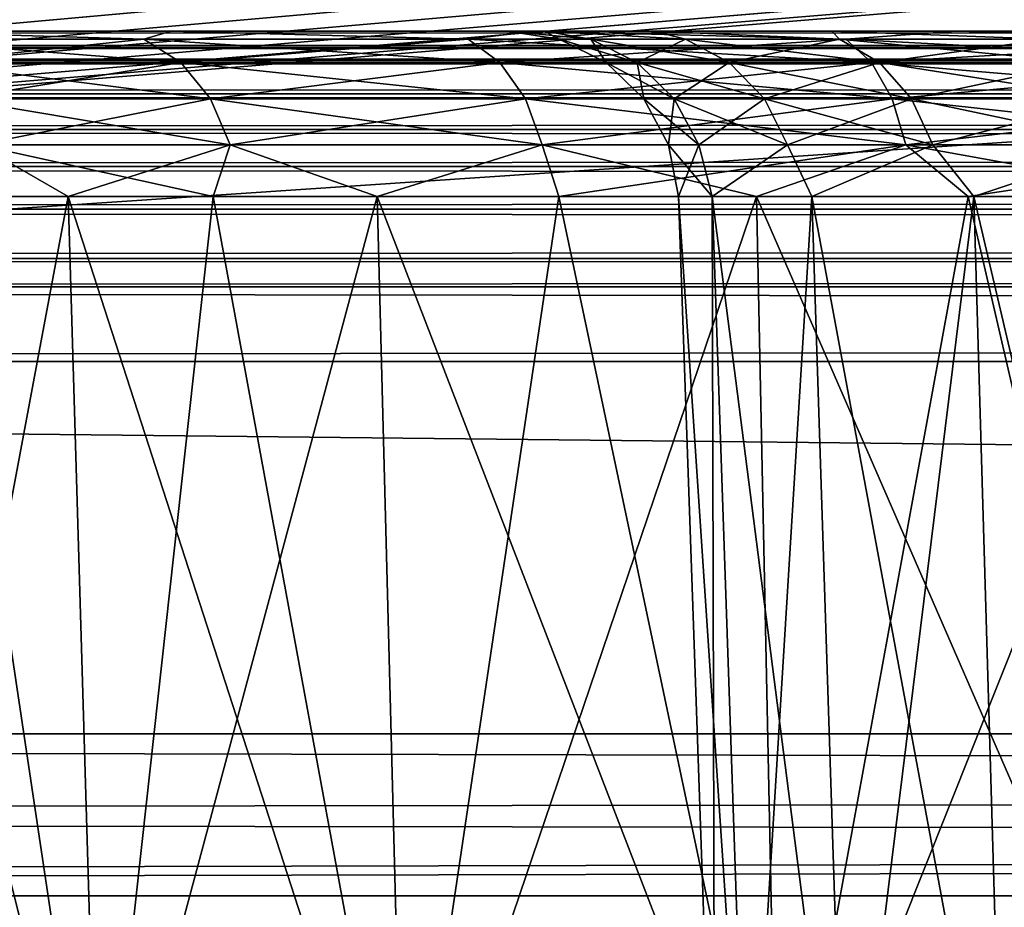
# Model space of a CAD drawing. Header units: millimetres. Extents: x -55 to 55, y -4 to 85.
# Tile 237 of 256: x -38.88 to -37.44, y -3.28 to -1.98. Entities that reach past the tile are written whole.
import ezdxf

# ---------------------------------------------------------------- set-up
doc = ezdxf.new("R2010")
doc.units = ezdxf.units.MM
doc.header["$LTSCALE"] = 116.785152
for name, color, linetype in [('1', 7, 'CONTINUOUS'), ('20', 7, 'CONTINUOUS'), ('22', 7, 'CONTINUOUS'), ('299', 7, 'CONTINUOUS'), ('303', 7, 'CONTINUOUS'), ('31', 7, 'CONTINUOUS'), ('318', 7, 'CONTINUOUS'), ('319', 7, 'CONTINUOUS'), ('325', 7, 'CONTINUOUS'), ('326', 7, 'CONTINUOUS'), ('33', 7, 'CONTINUOUS'), ('335', 7, 'CONTINUOUS'), ('336', 7, 'CONTINUOUS'), ('342', 7, 'CONTINUOUS'), ('343', 7, 'CONTINUOUS'), ('857', 7, 'CONTINUOUS'), ('867', 7, 'CONTINUOUS')]:
    doc.layers.add(name, color=color, linetype=linetype)

msp = doc.modelspace()

# ---------------------------------------------------------------- linework, layer by layer
at = {"layer": '1', "color": 7, "linetype": 'CONTINUOUS'}
for points in [[(-35.9038, -2, 38.1126), (-35.3553, -2, 38.1666), (-48.8973, -2, 48.8973), (-35.9038, -2, 38.1126)], [(-36.4312, -2, 37.9526), (-35.9038, -2, 38.1126), (-48.8973, -2, 48.8973), (-36.4312, -2, 37.9526)], [(-36.9173, -2, 37.6928), (-36.4312, -2, 37.9526), (-48.8973, -2, 48.8973), (-36.9173, -2, 37.6928)], [(-37.3433, -2, 37.3431), (-36.9173, -2, 37.6928), (-48.8973, -2, 48.8973), (-37.3433, -2, 37.3431)], [(-37.6929, -2, 36.9171), (-37.3433, -2, 37.3431), (-48.8973, -2, 48.8973), (-37.6929, -2, 36.9171)], [(-37.9527, -2, 36.431), (-37.6929, -2, 36.9171), (-48.8973, -2, 48.8973), (-37.9527, -2, 36.431)], [(-38.1126, -2, 35.9036), (-37.9527, -2, 36.431), (-48.8973, -2, 48.8973), (-38.1126, -2, 35.9036)], [(-35.3553, -2, 38.1666), (-34.8069, -2, 38.1126), (-48.8973, -2, 48.8973), (-35.3553, -2, 38.1666)], [(32.584, -2, 38.6579), (33.1996, -2, 39.089), (-48.8973, -2, 48.8973), (32.584, -2, 38.6579)], [(32.0526, -2, 38.1265), (32.584, -2, 38.6579), (-48.8973, -2, 48.8973), (32.0526, -2, 38.1265)], [(31.6216, -2, 37.5108), (32.0526, -2, 38.1265), (-48.8973, -2, 48.8973), (31.6216, -2, 37.5108)], [(31.304, -2, 36.8297), (31.6216, -2, 37.5108), (-48.8973, -2, 48.8973), (31.304, -2, 36.8297)], [(31.1095, -2, 36.1038), (31.304, -2, 36.8297), (-48.8973, -2, 48.8973), (31.1095, -2, 36.1038)], [(-38.1666, -2, 35.3553), (-38.1126, -2, 35.9036), (-48.8973, -2, 48.8973), (-38.1666, -2, 35.3553)], [(33.1996, -2, 39.089), (33.8808, -2, 39.4066), (-48.8973, -2, 48.8973), (33.1996, -2, 39.089)], [(35.3553, -2, 39.6666), (36.104, -2, 39.6011), (-48.8973, -2, 48.8973), (35.3553, -2, 39.6666)], [(-48.8973, -2, 48.8973), (36.104, -2, 39.6011), (48.8973, -2, 48.8973), (-48.8973, -2, 48.8973)], [(34.6067, -2, 39.6011), (35.3553, -2, 39.6666), (-48.8973, -2, 48.8973), (34.6067, -2, 39.6011)], [(33.8808, -2, 39.4066), (34.6067, -2, 39.6011), (-48.8973, -2, 48.8973), (33.8808, -2, 39.4066)], [(-34.2795, -2, 37.9526), (-33.7934, -2, 37.6928), (-48.8973, -2, 48.8973), (-34.2795, -2, 37.9526)], [(-33.7934, -2, 37.6928), (-2.8113, -2, 25), (-48.8973, -2, 48.8973), (-33.7934, -2, 37.6928)], [(-34.8069, -2, 38.1126), (-34.2795, -2, 37.9526), (-48.8973, -2, 48.8973), (-34.8069, -2, 38.1126)], [(-2.8113, -2, 25), (-2.7573, -2, 25.5483), (-48.8973, -2, 48.8973), (-2.8113, -2, 25)], [(0.5485, -2, 27.7572), (1.0759, -2, 27.5972), (-48.8973, -2, 48.8973), (0.5485, -2, 27.7572)], [(0, -2, 27.8113), (0.5485, -2, 27.7572), (-48.8973, -2, 48.8973), (0, -2, 27.8113)], [(-0.5485, -2, 27.7572), (0, -2, 27.8113), (-48.8973, -2, 48.8973), (-0.5485, -2, 27.7572)], [(-1.0759, -2, 27.5972), (-0.5485, -2, 27.7572), (-48.8973, -2, 48.8973), (-1.0759, -2, 27.5972)], [(-1.5619, -2, 27.3374), (-1.0759, -2, 27.5972), (-48.8973, -2, 48.8973), (-1.5619, -2, 27.3374)], [(-1.9879, -2, 26.9878), (-1.5619, -2, 27.3374), (-48.8973, -2, 48.8973), (-1.9879, -2, 26.9878)], [(-2.3376, -2, 26.5617), (-1.9879, -2, 26.9878), (-48.8973, -2, 48.8973), (-2.3376, -2, 26.5617)], [(-2.5973, -2, 26.0757), (-2.3376, -2, 26.5617), (-48.8973, -2, 48.8973), (-2.5973, -2, 26.0757)], [(-2.7573, -2, 25.5483), (-2.5973, -2, 26.0757), (-48.8973, -2, 48.8973), (-2.7573, -2, 25.5483)], [(-37.511, -2, -39.089), (-38.1267, -2, -38.6579), (-48.8973, -2, -48.8973), (-37.511, -2, -39.089)], [(-38.1267, -2, -38.6579), (-38.658, -2, -38.1265), (-48.8973, -2, -48.8973), (-38.1267, -2, -38.6579)], [(-38.658, -2, -38.1265), (-39.0891, -2, -37.5108), (-48.8973, -2, -48.8973), (-38.658, -2, -38.1265)], [(31.0441, -2, 35.3553), (31.1095, -2, 36.1038), (-48.8973, -2, 48.8973), (31.0441, -2, 35.3553)], [(1.0759, -2, 27.5972), (31.0441, -2, 35.3553), (-48.8973, -2, 48.8973), (1.0759, -2, 27.5972)], [(-39.0891, -2, -33.1998), (-38.658, -2, -32.5842), (-48.8973, -2, 48.8973), (-39.0891, -2, -33.1998)], [(-38.658, -2, -32.5842), (-38.1666, -2, 35.3553), (-48.8973, -2, 48.8973), (-38.658, -2, -32.5842)], [(48.8973, -2, -48.8973), (-36.104, -2, -39.6011), (-48.8973, -2, -48.8973), (48.8973, -2, -48.8973)], [(-36.104, -2, -39.6011), (-36.8299, -2, -39.4066), (-48.8973, -2, -48.8973), (-36.104, -2, -39.6011)], [(-36.8299, -2, -39.4066), (-37.511, -2, -39.089), (-48.8973, -2, -48.8973), (-36.8299, -2, -39.4066)], [(-38.658, -2, -32.5842), (-38.1267, -2, -32.0528), (-38.1666, -2, 35.3553), (-38.658, -2, -32.5842)], [(-38.1666, -2, 35.3553), (-38.1267, -2, -32.0528), (-38.1126, -2, 34.8071), (-38.1666, -2, 35.3553)], [(-38.1267, -2, -32.0528), (-37.511, -2, -31.6217), (-38.1126, -2, 34.8071), (-38.1267, -2, -32.0528)], [(-38.1126, -2, 34.8071), (-37.511, -2, -31.6217), (-37.9527, -2, 34.2797), (-38.1126, -2, 34.8071)], [(-37.9527, -2, 34.2797), (-37.511, -2, -31.6217), (-37.6929, -2, 33.7936), (-37.9527, -2, 34.2797)], [(-37.6929, -2, 33.7936), (-37.511, -2, -31.6217), (-37.3433, -2, 33.3675), (-37.6929, -2, 33.7936)], [(-37.511, -2, -31.6217), (-36.8299, -2, -31.3041), (-37.3433, -2, 33.3675), (-37.511, -2, -31.6217)]]:
    msp.add_3dface(points, dxfattribs=at)
at = {"layer": '20', "color": 7, "linetype": 'CONTINUOUS'}
for points in [[(-50.9201, 18.8461, 51.9198), (-50.3474, -3.0262, 51.347), (-6.3066, 18.8461, 51.9198), (-50.9201, 18.8461, 51.9198)], [(-6.3066, 18.8461, 51.9198), (-50.3474, -3.0262, 51.347), (-6.2909, 1.6954, 51.4707), (-6.3066, 18.8461, 51.9198)], [(-6.2909, 1.6954, 51.4707), (-50.3474, -3.0262, 51.347), (-6.2823, 1.566, 51.4673), (-6.2909, 1.6954, 51.4707)], [(-6.2823, 1.566, 51.4673), (-50.3474, -3.0262, 51.347), (-6.2568, 1.4377, 51.4639), (-6.2823, 1.566, 51.4673)], [(-6.2568, 1.4377, 51.4639), (-50.3474, -3.0262, 51.347), (-6.2147, 1.3137, 51.4607), (-6.2568, 1.4377, 51.4639)], [(-6.2147, 1.3137, 51.4607), (-50.3474, -3.0262, 51.347), (-6.1568, 1.1964, 51.4576), (-6.2147, 1.3137, 51.4607)], [(-6.1568, 1.1964, 51.4576), (-50.3474, -3.0262, 51.347), (-6.0841, 1.0878, 51.4548), (-6.1568, 1.1964, 51.4576)], [(-6.0841, 1.0878, 51.4548), (-50.3474, -3.0262, 51.347), (-5.9978, 0.9895, 51.4522), (-6.0841, 1.0878, 51.4548)], [(-5.9978, 0.9895, 51.4522), (-50.3474, -3.0262, 51.347), (-5.8993, 0.9033, 51.4499), (-5.9978, 0.9895, 51.4522)], [(-5.8993, 0.9033, 51.4499), (-50.3474, -3.0262, 51.347), (-5.7905, 0.8307, 51.448), (-5.8993, 0.9033, 51.4499)], [(-5.7905, 0.8307, 51.448), (-50.3474, -3.0262, 51.347), (-5.6731, 0.7729, 51.4465), (-5.7905, 0.8307, 51.448)], [(-5.6731, 0.7729, 51.4465), (-50.3474, -3.0262, 51.347), (-5.5489, 0.7309, 51.4454), (-5.6731, 0.7729, 51.4465)], [(-5.5489, 0.7309, 51.4454), (-50.3474, -3.0262, 51.347), (-5.4204, 0.7054, 51.4448), (-5.5489, 0.7309, 51.4454)], [(-50.3474, -3.0262, 51.347), (50.3474, -3.0262, 51.347), (-5.4204, 0.7054, 51.4448), (-50.3474, -3.0262, 51.347)]]:
    msp.add_3dface(points, dxfattribs=at)
at = {"layer": '22', "color": 7, "linetype": 'CONTINUOUS'}
for points in [[(-50.3474, -3.0262, -51.347), (-50.9201, 18.8461, -51.9198), (-6.3066, 18.8461, -51.9198), (-50.3474, -3.0262, -51.347)], [(-6.2909, 1.6954, -51.4707), (-50.3474, -3.0262, -51.347), (-6.3066, 18.8461, -51.9198), (-6.2909, 1.6954, -51.4707)], [(-6.2823, 1.5659, -51.4673), (-50.3474, -3.0262, -51.347), (-6.2909, 1.6954, -51.4707), (-6.2823, 1.5659, -51.4673)], [(-6.2568, 1.4376, -51.4639), (-50.3474, -3.0262, -51.347), (-6.2823, 1.5659, -51.4673), (-6.2568, 1.4376, -51.4639)], [(-6.2146, 1.3136, -51.4607), (-50.3474, -3.0262, -51.347), (-6.2568, 1.4376, -51.4639), (-6.2146, 1.3136, -51.4607)], [(-6.1567, 1.1964, -51.4576), (-50.3474, -3.0262, -51.347), (-6.2146, 1.3136, -51.4607), (-6.1567, 1.1964, -51.4576)], [(-6.0841, 1.0878, -51.4548), (-50.3474, -3.0262, -51.347), (-6.1567, 1.1964, -51.4576), (-6.0841, 1.0878, -51.4548)], [(-5.9977, 0.9894, -51.4522), (-50.3474, -3.0262, -51.347), (-6.0841, 1.0878, -51.4548), (-5.9977, 0.9894, -51.4522)], [(-5.8992, 0.9032, -51.4499), (-50.3474, -3.0262, -51.347), (-5.9977, 0.9894, -51.4522), (-5.8992, 0.9032, -51.4499)], [(-5.7904, 0.8307, -51.448), (-50.3474, -3.0262, -51.347), (-5.8992, 0.9032, -51.4499), (-5.7904, 0.8307, -51.448)], [(-5.673, 0.7729, -51.4465), (-50.3474, -3.0262, -51.347), (-5.7904, 0.8307, -51.448), (-5.673, 0.7729, -51.4465)], [(-5.5488, 0.7308, -51.4454), (-50.3474, -3.0262, -51.347), (-5.673, 0.7729, -51.4465), (-5.5488, 0.7308, -51.4454)], [(-5.4203, 0.7054, -51.4448), (-50.3474, -3.0262, -51.347), (-5.5488, 0.7308, -51.4454), (-5.4203, 0.7054, -51.4448)], [(50.3474, -3.0262, -51.347), (-50.3474, -3.0262, -51.347), (5.4204, 0.7054, -51.4448), (50.3474, -3.0262, -51.347)], [(5.4204, 0.7054, -51.4448), (-50.3474, -3.0262, -51.347), (5.2906, 0.6969, -51.4445), (5.4204, 0.7054, -51.4448)], [(-5.2906, 0.6969, -51.4445), (-50.3474, -3.0262, -51.347), (-5.4203, 0.7054, -51.4448), (-5.2906, 0.6969, -51.4445)], [(5.2906, 0.6969, -51.4445), (-50.3474, -3.0262, -51.347), (-5.2906, 0.6969, -51.4445), (5.2906, 0.6969, -51.4445)]]:
    msp.add_3dface(points, dxfattribs=at)
at = {"layer": '299', "color": 7, "linetype": 'CONTINUOUS'}
for points in [[(48.8973, -2.0234, -49.0485), (48.8973, -2, -48.8973), (-48.8973, -2.0234, -49.0485), (48.8973, -2.0234, -49.0485)], [(48.8973, -2, -48.8973), (-48.8973, -2, -48.8973), (-48.8973, -2.0234, -49.0485), (48.8973, -2, -48.8973)], [(48.8973, -2.0427, -49.0995), (48.8973, -2.0234, -49.0485), (-48.8973, -2.0427, -49.0995), (48.8973, -2.0427, -49.0995)], [(-48.8973, -2.0427, -49.0995), (48.8973, -2.0234, -49.0485), (-48.8973, -2.0234, -49.0485), (-48.8973, -2.0427, -49.0995)], [(48.8973, -2.0914, -49.1855), (48.8973, -2.0427, -49.0995), (-48.8973, -2.0914, -49.1855), (48.8973, -2.0914, -49.1855)], [(-48.8973, -2.0914, -49.1855), (48.8973, -2.0427, -49.0995), (-48.8973, -2.0427, -49.0995), (-48.8973, -2.0914, -49.1855)], [(48.8973, -2.1435, -49.2479), (48.8973, -2.0914, -49.1855), (-48.8973, -2.1435, -49.2479), (48.8973, -2.1435, -49.2479)], [(-48.8973, -2.1435, -49.2479), (48.8973, -2.0914, -49.1855), (-48.8973, -2.0914, -49.1855), (-48.8973, -2.1435, -49.2479)], [(48.8973, -2.1977, -49.2956), (48.8973, -2.1435, -49.2479), (-48.8973, -2.1977, -49.2956), (48.8973, -2.1977, -49.2956)], [(-48.8973, -2.1977, -49.2956), (48.8973, -2.1435, -49.2479), (-48.8973, -2.1435, -49.2479), (-48.8973, -2.1977, -49.2956)], [(-48.8973, -2.2598, -49.3358), (48.8973, -2.1977, -49.2956), (-48.8973, -2.1977, -49.2956), (-48.8973, -2.2598, -49.3358)], [(48.8973, -2.2598, -49.3358), (48.8973, -2.1977, -49.2956), (-48.8973, -2.2598, -49.3358), (48.8973, -2.2598, -49.3358)], [(48.8973, -2.3323, -49.3684), (48.8973, -2.2598, -49.3358), (-48.8973, -2.3323, -49.3684), (48.8973, -2.3323, -49.3684)], [(-48.8973, -2.3323, -49.3684), (48.8973, -2.2598, -49.3358), (-48.8973, -2.2598, -49.3358), (-48.8973, -2.3323, -49.3684)], [(-48.8973, -2.3737, -49.3811), (48.8973, -2.3323, -49.3684), (-48.8973, -2.3323, -49.3684), (-48.8973, -2.3737, -49.3811)], [(48.8973, -2.3737, -49.3811), (48.8973, -2.3323, -49.3684), (-48.8973, -2.3737, -49.3811), (48.8973, -2.3737, -49.3811)], [(-48.8973, -2.4826, -49.397), (48.8973, -2.4826, -49.397), (48.8973, -2.3737, -49.3811), (-48.8973, -2.4826, -49.397)], [(-48.8973, -2.4826, -49.397), (48.8973, -2.3737, -49.3811), (-48.8973, -2.3737, -49.3811), (-48.8973, -2.4826, -49.397)]]:
    msp.add_3dface(points, dxfattribs=at)
at = {"layer": '303', "color": 7, "linetype": 'CONTINUOUS'}
for points in [[(-48.8973, -2.0234, 49.0485), (-48.8973, -2, 48.8973), (48.8973, -2.0234, 49.0485), (-48.8973, -2.0234, 49.0485)], [(-48.8973, -2, 48.8973), (48.8973, -2, 48.8973), (48.8973, -2.0234, 49.0485), (-48.8973, -2, 48.8973)], [(48.8973, -2.0427, 49.0995), (-48.8973, -2.0234, 49.0485), (48.8973, -2.0234, 49.0485), (48.8973, -2.0427, 49.0995)], [(-48.8973, -2.0427, 49.0995), (-48.8973, -2.0234, 49.0485), (48.8973, -2.0427, 49.0995), (-48.8973, -2.0427, 49.0995)], [(48.8973, -2.0914, 49.1855), (-48.8973, -2.0427, 49.0995), (48.8973, -2.0427, 49.0995), (48.8973, -2.0914, 49.1855)], [(-48.8973, -2.0914, 49.1855), (-48.8973, -2.0427, 49.0995), (48.8973, -2.0914, 49.1855), (-48.8973, -2.0914, 49.1855)], [(48.8973, -2.1435, 49.2479), (-48.8973, -2.0914, 49.1855), (48.8973, -2.0914, 49.1855), (48.8973, -2.1435, 49.2479)], [(-48.8973, -2.1435, 49.2479), (-48.8973, -2.0914, 49.1855), (48.8973, -2.1435, 49.2479), (-48.8973, -2.1435, 49.2479)], [(-48.8973, -2.1977, 49.2956), (-48.8973, -2.1435, 49.2479), (48.8973, -2.1977, 49.2956), (-48.8973, -2.1977, 49.2956)], [(48.8973, -2.1977, 49.2956), (-48.8973, -2.1435, 49.2479), (48.8973, -2.1435, 49.2479), (48.8973, -2.1977, 49.2956)], [(-48.8973, -2.2598, 49.3358), (-48.8973, -2.1977, 49.2956), (48.8973, -2.2598, 49.3358), (-48.8973, -2.2598, 49.3358)], [(48.8973, -2.2598, 49.3358), (-48.8973, -2.1977, 49.2956), (48.8973, -2.1977, 49.2956), (48.8973, -2.2598, 49.3358)], [(48.8973, -2.3323, 49.3684), (-48.8973, -2.2598, 49.3358), (48.8973, -2.2598, 49.3358), (48.8973, -2.3323, 49.3684)], [(-48.8973, -2.3323, 49.3684), (-48.8973, -2.2598, 49.3358), (48.8973, -2.3323, 49.3684), (-48.8973, -2.3323, 49.3684)], [(48.8973, -2.3737, 49.3811), (-48.8973, -2.3323, 49.3684), (48.8973, -2.3323, 49.3684), (48.8973, -2.3737, 49.3811)], [(-48.8973, -2.3737, 49.3811), (-48.8973, -2.3323, 49.3684), (48.8973, -2.3737, 49.3811), (-48.8973, -2.3737, 49.3811)], [(48.8973, -2.4826, 49.397), (-48.8973, -2.4826, 49.397), (-48.8973, -2.3737, 49.3811), (48.8973, -2.4826, 49.397)], [(48.8973, -2.4826, 49.397), (-48.8973, -2.3737, 49.3811), (48.8973, -2.3737, 49.3811), (48.8973, -2.4826, 49.397)]]:
    msp.add_3dface(points, dxfattribs=at)
at = {"layer": '31', "color": 7, "linetype": 'CONTINUOUS'}
for points in [[(-48.9335, -3.5174, -49.4331), (48.9335, -3.5174, -49.4331), (-48.8973, -2.4826, -49.397), (-48.9335, -3.5174, -49.4331)], [(-48.8973, -2.4826, -49.397), (48.9335, -3.5174, -49.4331), (48.8973, -2.4826, -49.397), (-48.8973, -2.4826, -49.397)]]:
    msp.add_3dface(points, dxfattribs=at)
at = {"layer": '318', "color": 7, "linetype": 'CONTINUOUS'}
for points in [[(-39.0931, -3.7587, -33.9073), (-38.7634, -3.7587, -33.2452), (-39.1425, -2.2413, -33.8882), (-39.0931, -3.7587, -33.9073)], [(-39.1425, -2.2413, -33.8882), (-38.7634, -3.7587, -33.2452), (-38.991, -2.2413, -33.545), (-39.1425, -2.2413, -33.8882)], [(-38.991, -2.2413, -33.545), (-38.7634, -3.7587, -33.2452), (-38.8084, -2.2413, -33.2173), (-38.991, -2.2413, -33.545)], [(-38.8084, -2.2413, -33.2173), (-38.3176, -3.7587, -32.6549), (-38.5964, -2.2413, -32.9078), (-38.8084, -2.2413, -33.2173)], [(-38.7634, -3.7587, -33.2452), (-38.3176, -3.7587, -32.6549), (-38.8084, -2.2413, -33.2173), (-38.7634, -3.7587, -33.2452)], [(-38.5964, -2.2413, -32.9078), (-38.3176, -3.7587, -32.6549), (-38.3568, -2.2413, -32.6192), (-38.5964, -2.2413, -32.9078)], [(-38.3568, -2.2413, -32.6192), (-37.771, -3.7587, -32.1565), (-38.0915, -2.2413, -32.3539), (-38.3568, -2.2413, -32.6192)], [(-38.3176, -3.7587, -32.6549), (-37.771, -3.7587, -32.1565), (-38.3568, -2.2413, -32.6192), (-38.3176, -3.7587, -32.6549)], [(-38.0915, -2.2413, -32.3539), (-37.771, -3.7587, -32.1565), (-37.8029, -2.2413, -32.1143), (-38.0915, -2.2413, -32.3539)], [(-37.8029, -2.2413, -32.1143), (-37.142, -3.7587, -31.7671), (-37.4934, -2.2413, -31.9023), (-37.8029, -2.2413, -32.1143)], [(-37.771, -3.7587, -32.1565), (-37.142, -3.7587, -31.7671), (-37.8029, -2.2413, -32.1143), (-37.771, -3.7587, -32.1565)], [(-37.4934, -2.2413, -31.9023), (-37.142, -3.7587, -31.7671), (-37.1657, -2.2413, -31.7197), (-37.4934, -2.2413, -31.9023)]]:
    msp.add_3dface(points, dxfattribs=at)
at = {"layer": '319', "color": 7, "linetype": 'CONTINUOUS'}
for points in [[(-38.7634, -3.7587, -37.4655), (-39.0931, -3.7587, -36.8033), (-38.8084, -2.2413, -37.4934), (-38.7634, -3.7587, -37.4655)], [(-38.8084, -2.2413, -37.4934), (-39.0931, -3.7587, -36.8033), (-38.991, -2.2413, -37.1657), (-38.8084, -2.2413, -37.4934)], [(-38.5964, -2.2413, -37.8029), (-38.7634, -3.7587, -37.4655), (-38.8084, -2.2413, -37.4934), (-38.5964, -2.2413, -37.8029)], [(-38.3176, -3.7587, -38.0558), (-38.7634, -3.7587, -37.4655), (-38.3568, -2.2413, -38.0915), (-38.3176, -3.7587, -38.0558)], [(-38.3568, -2.2413, -38.0915), (-38.7634, -3.7587, -37.4655), (-38.5964, -2.2413, -37.8029), (-38.3568, -2.2413, -38.0915)], [(-38.0915, -2.2413, -38.3568), (-38.3176, -3.7587, -38.0558), (-38.3568, -2.2413, -38.0915), (-38.0915, -2.2413, -38.3568)], [(-37.8029, -2.2413, -38.5964), (-38.3176, -3.7587, -38.0558), (-38.0915, -2.2413, -38.3568), (-37.8029, -2.2413, -38.5964)], [(-37.771, -3.7587, -38.5541), (-38.3176, -3.7587, -38.0558), (-37.8029, -2.2413, -38.5964), (-37.771, -3.7587, -38.5541)], [(-37.4934, -2.2413, -38.8084), (-37.771, -3.7587, -38.5541), (-37.8029, -2.2413, -38.5964), (-37.4934, -2.2413, -38.8084)], [(-37.142, -3.7587, -38.9435), (-37.771, -3.7587, -38.5541), (-37.1657, -2.2413, -38.991), (-37.142, -3.7587, -38.9435)], [(-37.1657, -2.2413, -38.991), (-37.771, -3.7587, -38.5541), (-37.4934, -2.2413, -38.8084), (-37.1657, -2.2413, -38.991)]]:
    msp.add_3dface(points, dxfattribs=at)
at = {"layer": '325', "color": 7, "linetype": 'CONTINUOUS'}
for points in [[(-38.658, -2, -32.5842), (-39.0891, -2, -33.1998), (-38.6981, -2.0116, -32.7536), (-38.658, -2, -32.5842)], [(-38.6981, -2.0116, -32.7536), (-39.0891, -2, -33.1998), (-39.0807, -2.0116, -33.3393), (-38.6981, -2.0116, -32.7536)], [(-38.6981, -2.0116, -32.7536), (-39.0807, -2.0116, -33.3393), (-38.6439, -2.0456, -32.7957), (-38.6981, -2.0116, -32.7536)], [(-38.6439, -2.0456, -32.7957), (-39.0807, -2.0116, -33.3393), (-39.0204, -2.0456, -33.3719), (-38.6439, -2.0456, -32.7957)], [(-38.2242, -2.0116, -32.2389), (-38.658, -2, -32.5842), (-38.6981, -2.0116, -32.7536), (-38.2242, -2.0116, -32.2389)], [(-38.2242, -2.0116, -32.2389), (-38.6981, -2.0116, -32.7536), (-38.1778, -2.0456, -32.2894), (-38.2242, -2.0116, -32.2389)], [(-38.1778, -2.0456, -32.2894), (-38.6981, -2.0116, -32.7536), (-38.6439, -2.0456, -32.7957), (-38.1778, -2.0456, -32.2894)], [(-38.1267, -2, -32.0528), (-38.658, -2, -32.5842), (-38.2242, -2.0116, -32.2389), (-38.1267, -2, -32.0528)], [(-37.6722, -2.0116, -31.8092), (-38.1267, -2, -32.0528), (-38.2242, -2.0116, -32.2389), (-37.6722, -2.0116, -31.8092)], [(-37.6346, -2.0456, -31.8666), (-38.2242, -2.0116, -32.2389), (-38.1778, -2.0456, -32.2894), (-37.6346, -2.0456, -31.8666)], [(-37.6722, -2.0116, -31.8092), (-38.2242, -2.0116, -32.2389), (-37.6346, -2.0456, -31.8666), (-37.6722, -2.0116, -31.8092)], [(-37.511, -2, -31.6217), (-38.1267, -2, -32.0528), (-37.6722, -2.0116, -31.8092), (-37.511, -2, -31.6217)], [(-37.0569, -2.0116, -31.4762), (-37.511, -2, -31.6217), (-37.6722, -2.0116, -31.8092), (-37.0569, -2.0116, -31.4762)], [(-37.0293, -2.0456, -31.5391), (-37.6722, -2.0116, -31.8092), (-37.6346, -2.0456, -31.8666), (-37.0293, -2.0456, -31.5391)], [(-37.0569, -2.0116, -31.4762), (-37.6722, -2.0116, -31.8092), (-37.0293, -2.0456, -31.5391), (-37.0569, -2.0116, -31.4762)], [(-36.8299, -2, -31.3041), (-37.511, -2, -31.6217), (-37.0569, -2.0116, -31.4762), (-36.8299, -2, -31.3041)], [(-38.6004, -2.0988, -32.8296), (-39.0204, -2.0456, -33.3719), (-38.9719, -2.0988, -33.3982), (-38.6004, -2.0988, -32.8296)], [(-38.6439, -2.0456, -32.7957), (-39.0204, -2.0456, -33.3719), (-38.6004, -2.0988, -32.8296), (-38.6439, -2.0456, -32.7957)], [(-38.1404, -2.0988, -32.3299), (-38.6439, -2.0456, -32.7957), (-38.6004, -2.0988, -32.8296), (-38.1404, -2.0988, -32.3299)], [(-38.1778, -2.0456, -32.2894), (-38.6439, -2.0456, -32.7957), (-38.1404, -2.0988, -32.3299), (-38.1778, -2.0456, -32.2894)], [(-37.6045, -2.0988, -31.9128), (-38.1778, -2.0456, -32.2894), (-38.1404, -2.0988, -32.3299), (-37.6045, -2.0988, -31.9128)], [(-37.6346, -2.0456, -31.8666), (-38.1778, -2.0456, -32.2894), (-37.6045, -2.0988, -31.9128), (-37.6346, -2.0456, -31.8666)], [(-37.0072, -2.0988, -31.5895), (-37.6346, -2.0456, -31.8666), (-37.6045, -2.0988, -31.9128), (-37.0072, -2.0988, -31.5895)], [(-37.0293, -2.0456, -31.5391), (-37.6346, -2.0456, -31.8666), (-37.0072, -2.0988, -31.5895), (-37.0293, -2.0456, -31.5391)], [(-38.5717, -2.1661, -32.852), (-38.9719, -2.0988, -33.3982), (-38.9399, -2.1661, -33.4155), (-38.5717, -2.1661, -32.852)], [(-38.6004, -2.0988, -32.8296), (-38.9719, -2.0988, -33.3982), (-38.5717, -2.1661, -32.852), (-38.6004, -2.0988, -32.8296)], [(-38.1158, -2.1661, -32.3567), (-38.6004, -2.0988, -32.8296), (-38.5717, -2.1661, -32.852), (-38.1158, -2.1661, -32.3567)], [(-38.1404, -2.0988, -32.3299), (-38.6004, -2.0988, -32.8296), (-38.1158, -2.1661, -32.3567), (-38.1404, -2.0988, -32.3299)], [(-37.6045, -2.0988, -31.9128), (-38.1404, -2.0988, -32.3299), (-37.5846, -2.1661, -31.9433), (-37.6045, -2.0988, -31.9128)], [(-37.5846, -2.1661, -31.9433), (-38.1404, -2.0988, -32.3299), (-38.1158, -2.1661, -32.3567), (-37.5846, -2.1661, -31.9433)], [(-36.9925, -2.1661, -31.6229), (-37.6045, -2.0988, -31.9128), (-37.5846, -2.1661, -31.9433), (-36.9925, -2.1661, -31.6229)], [(-37.0072, -2.0988, -31.5895), (-37.6045, -2.0988, -31.9128), (-36.9925, -2.1661, -31.6229), (-37.0072, -2.0988, -31.5895)], [(-38.991, -2.2413, -33.545), (-38.8084, -2.2413, -33.2173), (-38.9399, -2.1661, -33.4155), (-38.991, -2.2413, -33.545)], [(-38.5964, -2.2413, -32.9078), (-38.5717, -2.1661, -32.852), (-38.9399, -2.1661, -33.4155), (-38.5964, -2.2413, -32.9078)], [(-38.8084, -2.2413, -33.2173), (-38.5964, -2.2413, -32.9078), (-38.9399, -2.1661, -33.4155), (-38.8084, -2.2413, -33.2173)], [(-38.5964, -2.2413, -32.9078), (-38.3568, -2.2413, -32.6192), (-38.5717, -2.1661, -32.852), (-38.5964, -2.2413, -32.9078)], [(-38.3568, -2.2413, -32.6192), (-38.1158, -2.1661, -32.3567), (-38.5717, -2.1661, -32.852), (-38.3568, -2.2413, -32.6192)], [(-38.3568, -2.2413, -32.6192), (-38.0915, -2.2413, -32.3539), (-38.1158, -2.1661, -32.3567), (-38.3568, -2.2413, -32.6192)], [(-37.8029, -2.2413, -32.1143), (-37.5846, -2.1661, -31.9433), (-38.1158, -2.1661, -32.3567), (-37.8029, -2.2413, -32.1143)], [(-38.0915, -2.2413, -32.3539), (-37.8029, -2.2413, -32.1143), (-38.1158, -2.1661, -32.3567), (-38.0915, -2.2413, -32.3539)], [(-37.8029, -2.2413, -32.1143), (-37.4934, -2.2413, -31.9023), (-37.5846, -2.1661, -31.9433), (-37.8029, -2.2413, -32.1143)], [(-37.1657, -2.2413, -31.7197), (-36.9925, -2.1661, -31.6229), (-37.5846, -2.1661, -31.9433), (-37.1657, -2.2413, -31.7197)], [(-37.4934, -2.2413, -31.9023), (-37.1657, -2.2413, -31.7197), (-37.5846, -2.1661, -31.9433), (-37.4934, -2.2413, -31.9023)]]:
    msp.add_3dface(points, dxfattribs=at)
at = {"layer": '326', "color": 7, "linetype": 'CONTINUOUS'}
for points in [[(-39.0807, -2.0116, -37.3714), (-39.0891, -2, -37.5108), (-38.6981, -2.0116, -37.9571), (-39.0807, -2.0116, -37.3714)], [(-39.0891, -2, -37.5108), (-38.658, -2, -38.1265), (-38.6981, -2.0116, -37.9571), (-39.0891, -2, -37.5108)], [(-39.0807, -2.0116, -37.3714), (-38.6981, -2.0116, -37.9571), (-39.0204, -2.0456, -37.3387), (-39.0807, -2.0116, -37.3714)], [(-39.0204, -2.0456, -37.3387), (-38.6981, -2.0116, -37.9571), (-38.6439, -2.0456, -37.9149), (-39.0204, -2.0456, -37.3387)], [(-38.6981, -2.0116, -37.9571), (-38.658, -2, -38.1265), (-38.2242, -2.0116, -38.4718), (-38.6981, -2.0116, -37.9571)], [(-38.6981, -2.0116, -37.9571), (-38.2242, -2.0116, -38.4718), (-38.6439, -2.0456, -37.9149), (-38.6981, -2.0116, -37.9571)], [(-38.658, -2, -38.1265), (-38.1267, -2, -38.6579), (-38.2242, -2.0116, -38.4718), (-38.658, -2, -38.1265)], [(-38.6439, -2.0456, -37.9149), (-38.2242, -2.0116, -38.4718), (-38.1778, -2.0456, -38.4213), (-38.6439, -2.0456, -37.9149)], [(-38.2242, -2.0116, -38.4718), (-38.1267, -2, -38.6579), (-37.6722, -2.0116, -38.9015), (-38.2242, -2.0116, -38.4718)], [(-38.2242, -2.0116, -38.4718), (-37.6722, -2.0116, -38.9015), (-38.1778, -2.0456, -38.4213), (-38.2242, -2.0116, -38.4718)], [(-38.1778, -2.0456, -38.4213), (-37.6722, -2.0116, -38.9015), (-37.6346, -2.0456, -38.844), (-38.1778, -2.0456, -38.4213)], [(-38.1267, -2, -38.6579), (-37.511, -2, -39.089), (-37.6722, -2.0116, -38.9015), (-38.1267, -2, -38.6579)], [(-37.6722, -2.0116, -38.9015), (-37.511, -2, -39.089), (-37.0569, -2.0116, -39.2345), (-37.6722, -2.0116, -38.9015)], [(-37.6722, -2.0116, -38.9015), (-37.0569, -2.0116, -39.2345), (-37.6346, -2.0456, -38.844), (-37.6722, -2.0116, -38.9015)], [(-37.6346, -2.0456, -38.844), (-37.0569, -2.0116, -39.2345), (-37.0293, -2.0456, -39.1716), (-37.6346, -2.0456, -38.844)], [(-37.511, -2, -39.089), (-36.8299, -2, -39.4066), (-37.0569, -2.0116, -39.2345), (-37.511, -2, -39.089)], [(-39.0204, -2.0456, -37.3387), (-38.6439, -2.0456, -37.9149), (-38.9719, -2.0988, -37.3125), (-39.0204, -2.0456, -37.3387)], [(-38.9719, -2.0988, -37.3125), (-38.6439, -2.0456, -37.9149), (-38.6004, -2.0988, -37.8811), (-38.9719, -2.0988, -37.3125)], [(-38.6439, -2.0456, -37.9149), (-38.1778, -2.0456, -38.4213), (-38.6004, -2.0988, -37.8811), (-38.6439, -2.0456, -37.9149)], [(-38.6004, -2.0988, -37.8811), (-38.1778, -2.0456, -38.4213), (-38.1404, -2.0988, -38.3808), (-38.6004, -2.0988, -37.8811)], [(-38.1778, -2.0456, -38.4213), (-37.6346, -2.0456, -38.844), (-38.1404, -2.0988, -38.3808), (-38.1778, -2.0456, -38.4213)], [(-38.1404, -2.0988, -38.3808), (-37.6346, -2.0456, -38.844), (-37.6045, -2.0988, -38.7979), (-38.1404, -2.0988, -38.3808)], [(-37.6346, -2.0456, -38.844), (-37.0293, -2.0456, -39.1716), (-37.6045, -2.0988, -38.7979), (-37.6346, -2.0456, -38.844)], [(-37.6045, -2.0988, -38.7979), (-37.0293, -2.0456, -39.1716), (-37.0072, -2.0988, -39.1212), (-37.6045, -2.0988, -38.7979)], [(-38.9719, -2.0988, -37.3125), (-38.6004, -2.0988, -37.8811), (-38.9399, -2.1661, -37.2952), (-38.9719, -2.0988, -37.3125)], [(-38.9399, -2.1661, -37.2952), (-38.6004, -2.0988, -37.8811), (-38.5717, -2.1661, -37.8587), (-38.9399, -2.1661, -37.2952)], [(-38.6004, -2.0988, -37.8811), (-38.1404, -2.0988, -38.3808), (-38.5717, -2.1661, -37.8587), (-38.6004, -2.0988, -37.8811)], [(-38.5717, -2.1661, -37.8587), (-38.1404, -2.0988, -38.3808), (-38.1158, -2.1661, -38.354), (-38.5717, -2.1661, -37.8587)], [(-38.1404, -2.0988, -38.3808), (-37.6045, -2.0988, -38.7979), (-38.1158, -2.1661, -38.354), (-38.1404, -2.0988, -38.3808)], [(-38.1158, -2.1661, -38.354), (-37.6045, -2.0988, -38.7979), (-37.5846, -2.1661, -38.7674), (-38.1158, -2.1661, -38.354)], [(-37.6045, -2.0988, -38.7979), (-37.0072, -2.0988, -39.1212), (-37.5846, -2.1661, -38.7674), (-37.6045, -2.0988, -38.7979)], [(-37.5846, -2.1661, -38.7674), (-37.0072, -2.0988, -39.1212), (-36.9925, -2.1661, -39.0878), (-37.5846, -2.1661, -38.7674)], [(-38.8084, -2.2413, -37.4934), (-38.991, -2.2413, -37.1657), (-38.9399, -2.1661, -37.2952), (-38.8084, -2.2413, -37.4934)], [(-38.8084, -2.2413, -37.4934), (-38.9399, -2.1661, -37.2952), (-38.5717, -2.1661, -37.8587), (-38.8084, -2.2413, -37.4934)], [(-38.5964, -2.2413, -37.8029), (-38.8084, -2.2413, -37.4934), (-38.5717, -2.1661, -37.8587), (-38.5964, -2.2413, -37.8029)], [(-38.3568, -2.2413, -38.0915), (-38.5964, -2.2413, -37.8029), (-38.5717, -2.1661, -37.8587), (-38.3568, -2.2413, -38.0915)], [(-38.3568, -2.2413, -38.0915), (-38.5717, -2.1661, -37.8587), (-38.1158, -2.1661, -38.354), (-38.3568, -2.2413, -38.0915)], [(-38.0915, -2.2413, -38.3568), (-38.3568, -2.2413, -38.0915), (-38.1158, -2.1661, -38.354), (-38.0915, -2.2413, -38.3568)], [(-38.0915, -2.2413, -38.3568), (-38.1158, -2.1661, -38.354), (-37.5846, -2.1661, -38.7674), (-38.0915, -2.2413, -38.3568)], [(-37.8029, -2.2413, -38.5964), (-38.0915, -2.2413, -38.3568), (-37.5846, -2.1661, -38.7674), (-37.8029, -2.2413, -38.5964)], [(-37.4934, -2.2413, -38.8084), (-37.8029, -2.2413, -38.5964), (-37.5846, -2.1661, -38.7674), (-37.4934, -2.2413, -38.8084)], [(-37.4934, -2.2413, -38.8084), (-37.5846, -2.1661, -38.7674), (-36.9925, -2.1661, -39.0878), (-37.4934, -2.2413, -38.8084)], [(-37.1657, -2.2413, -38.991), (-37.4934, -2.2413, -38.8084), (-36.9925, -2.1661, -39.0878), (-37.1657, -2.2413, -38.991)]]:
    msp.add_3dface(points, dxfattribs=at)
at = {"layer": '33', "color": 7, "linetype": 'CONTINUOUS'}
for points in [[(48.9335, -3.5174, 49.4331), (-48.9335, -3.5174, 49.4331), (48.8973, -2.4826, 49.397), (48.9335, -3.5174, 49.4331)], [(48.8973, -2.4826, 49.397), (-48.9335, -3.5174, 49.4331), (-48.8973, -2.4826, 49.397), (48.8973, -2.4826, 49.397)]]:
    msp.add_3dface(points, dxfattribs=at)
at = {"layer": '335', "color": 7, "linetype": 'CONTINUOUS'}
for points in [[(-37.9168, -2.2413, 35.3553), (-37.8638, -3.7587, 35.3553), (-37.8156, -3.7587, 35.8447), (-37.9168, -2.2413, 35.3553)], [(-37.9168, -2.2413, 35.3553), (-37.8156, -3.7587, 35.8447), (-37.8675, -2.2413, 35.855), (-37.9168, -2.2413, 35.3553)], [(-37.8675, -2.2413, 35.855), (-37.6728, -3.7587, 36.3153), (-37.7218, -2.2413, 36.3356), (-37.8675, -2.2413, 35.855)], [(-37.8156, -3.7587, 35.8447), (-37.6728, -3.7587, 36.3153), (-37.8675, -2.2413, 35.855), (-37.8156, -3.7587, 35.8447)], [(-37.7218, -2.2413, 36.3356), (-37.441, -3.7587, 36.7489), (-37.4851, -2.2413, 36.7784), (-37.7218, -2.2413, 36.3356)], [(-37.6728, -3.7587, 36.3153), (-37.441, -3.7587, 36.7489), (-37.7218, -2.2413, 36.3356), (-37.6728, -3.7587, 36.3153)], [(-37.4851, -2.2413, 36.7784), (-37.1291, -3.7587, 37.1291), (-37.1665, -2.2413, 37.1665), (-37.4851, -2.2413, 36.7784)], [(-37.441, -3.7587, 36.7489), (-37.1291, -3.7587, 37.1291), (-37.4851, -2.2413, 36.7784), (-37.441, -3.7587, 36.7489)]]:
    msp.add_3dface(points, dxfattribs=at)
at = {"layer": '336', "color": 7, "linetype": 'CONTINUOUS'}
for points in [[(-37.8675, -2.2413, 34.8556), (-37.8638, -3.7587, 35.3553), (-37.9168, -2.2413, 35.3553), (-37.8675, -2.2413, 34.8556)], [(-37.8156, -3.7587, 34.866), (-37.8638, -3.7587, 35.3553), (-37.8675, -2.2413, 34.8556), (-37.8156, -3.7587, 34.866)], [(-37.7218, -2.2413, 34.3751), (-37.8156, -3.7587, 34.866), (-37.8675, -2.2413, 34.8556), (-37.7218, -2.2413, 34.3751)], [(-37.6728, -3.7587, 34.3954), (-37.8156, -3.7587, 34.866), (-37.7218, -2.2413, 34.3751), (-37.6728, -3.7587, 34.3954)], [(-37.4851, -2.2413, 33.9323), (-37.6728, -3.7587, 34.3954), (-37.7218, -2.2413, 34.3751), (-37.4851, -2.2413, 33.9323)], [(-37.441, -3.7587, 33.9617), (-37.6728, -3.7587, 34.3954), (-37.4851, -2.2413, 33.9323), (-37.441, -3.7587, 33.9617)], [(-37.1665, -2.2413, 33.5441), (-37.441, -3.7587, 33.9617), (-37.4851, -2.2413, 33.9323), (-37.1665, -2.2413, 33.5441)], [(-37.1291, -3.7587, 33.5816), (-37.441, -3.7587, 33.9617), (-37.1665, -2.2413, 33.5441), (-37.1291, -3.7587, 33.5816)]]:
    msp.add_3dface(points, dxfattribs=at)
at = {"layer": '342', "color": 7, "linetype": 'CONTINUOUS'}
for points in [[(-38.1126, -2, 35.9036), (-38.1666, -2, 35.3553), (-38.0446, -2.0116, 35.8581), (-38.1126, -2, 35.9036)], [(-38.1666, -2, 35.3553), (-38.0912, -2.0116, 35.3553), (-38.0446, -2.0116, 35.8581), (-38.1666, -2, 35.3553)], [(-37.9065, -2.0116, 36.3437), (-38.1126, -2, 35.9036), (-38.0446, -2.0116, 35.8581), (-37.9065, -2.0116, 36.3437)], [(-37.9527, -2, 36.431), (-38.1126, -2, 35.9036), (-37.9065, -2.0116, 36.3437), (-37.9527, -2, 36.431)], [(-38.0912, -2.0116, 35.3553), (-38.0226, -2.0456, 35.3553), (-37.9772, -2.0456, 35.8455), (-38.0912, -2.0116, 35.3553)], [(-38.0446, -2.0116, 35.8581), (-38.0912, -2.0116, 35.3553), (-37.9772, -2.0456, 35.8455), (-38.0446, -2.0116, 35.8581)], [(-37.8425, -2.0456, 36.3189), (-38.0446, -2.0116, 35.8581), (-37.9772, -2.0456, 35.8455), (-37.8425, -2.0456, 36.3189)], [(-37.9065, -2.0116, 36.3437), (-38.0446, -2.0116, 35.8581), (-37.8425, -2.0456, 36.3189), (-37.9065, -2.0116, 36.3437)], [(-37.6814, -2.0116, 36.7956), (-37.9527, -2, 36.431), (-37.9065, -2.0116, 36.3437), (-37.6814, -2.0116, 36.7956)], [(-37.6929, -2, 36.9171), (-37.9527, -2, 36.431), (-37.6814, -2.0116, 36.7956), (-37.6929, -2, 36.9171)], [(-37.6231, -2.0456, 36.7595), (-37.9065, -2.0116, 36.3437), (-37.8425, -2.0456, 36.3189), (-37.6231, -2.0456, 36.7595)], [(-37.6814, -2.0116, 36.7956), (-37.9065, -2.0116, 36.3437), (-37.6231, -2.0456, 36.7595), (-37.6814, -2.0116, 36.7956)], [(-37.3433, -2, 37.3431), (-37.6929, -2, 36.9171), (-37.3772, -2.0116, 37.1985), (-37.3433, -2, 37.3431)], [(-37.3772, -2.0116, 37.1985), (-37.6929, -2, 36.9171), (-37.6814, -2.0116, 36.7956), (-37.3772, -2.0116, 37.1985)], [(-37.3772, -2.0116, 37.1985), (-37.6814, -2.0116, 36.7956), (-37.3265, -2.0456, 37.1523), (-37.3772, -2.0116, 37.1985)], [(-37.3265, -2.0456, 37.1523), (-37.6814, -2.0116, 36.7956), (-37.6231, -2.0456, 36.7595), (-37.3265, -2.0456, 37.1523)], [(-38.0226, -2.0456, 35.3553), (-37.9675, -2.0988, 35.3553), (-37.923, -2.0988, 35.8353), (-38.0226, -2.0456, 35.3553)], [(-37.9772, -2.0456, 35.8455), (-38.0226, -2.0456, 35.3553), (-37.923, -2.0988, 35.8353), (-37.9772, -2.0456, 35.8455)], [(-37.8425, -2.0456, 36.3189), (-37.9772, -2.0456, 35.8455), (-37.7911, -2.0988, 36.299), (-37.8425, -2.0456, 36.3189)], [(-37.7911, -2.0988, 36.299), (-37.9772, -2.0456, 35.8455), (-37.923, -2.0988, 35.8353), (-37.7911, -2.0988, 36.299)], [(-37.6231, -2.0456, 36.7595), (-37.8425, -2.0456, 36.3189), (-37.5763, -2.0988, 36.7305), (-37.6231, -2.0456, 36.7595)], [(-37.5763, -2.0988, 36.7305), (-37.8425, -2.0456, 36.3189), (-37.7911, -2.0988, 36.299), (-37.5763, -2.0988, 36.7305)], [(-37.3265, -2.0456, 37.1523), (-37.6231, -2.0456, 36.7595), (-37.2858, -2.0988, 37.1152), (-37.3265, -2.0456, 37.1523)], [(-37.2858, -2.0988, 37.1152), (-37.6231, -2.0456, 36.7595), (-37.5763, -2.0988, 36.7305), (-37.2858, -2.0988, 37.1152)], [(-37.9675, -2.0988, 35.3553), (-37.9311, -2.1661, 35.3553), (-37.8872, -2.1661, 35.8286), (-37.9675, -2.0988, 35.3553)], [(-37.923, -2.0988, 35.8353), (-37.9675, -2.0988, 35.3553), (-37.8872, -2.1661, 35.8286), (-37.923, -2.0988, 35.8353)], [(-37.7911, -2.0988, 36.299), (-37.923, -2.0988, 35.8353), (-37.7572, -2.1661, 36.2858), (-37.7911, -2.0988, 36.299)], [(-37.7572, -2.1661, 36.2858), (-37.923, -2.0988, 35.8353), (-37.8872, -2.1661, 35.8286), (-37.7572, -2.1661, 36.2858)], [(-37.5763, -2.0988, 36.7305), (-37.7911, -2.0988, 36.299), (-37.5453, -2.1661, 36.7113), (-37.5763, -2.0988, 36.7305)], [(-37.5453, -2.1661, 36.7113), (-37.7911, -2.0988, 36.299), (-37.7572, -2.1661, 36.2858), (-37.5453, -2.1661, 36.7113)], [(-37.2858, -2.0988, 37.1152), (-37.5763, -2.0988, 36.7305), (-37.2588, -2.1661, 37.0906), (-37.2858, -2.0988, 37.1152)], [(-37.2588, -2.1661, 37.0906), (-37.5763, -2.0988, 36.7305), (-37.5453, -2.1661, 36.7113), (-37.2588, -2.1661, 37.0906)], [(-37.9311, -2.1661, 35.3553), (-37.8675, -2.2413, 35.855), (-37.8872, -2.1661, 35.8286), (-37.9311, -2.1661, 35.3553)], [(-37.9168, -2.2413, 35.3553), (-37.8675, -2.2413, 35.855), (-37.9311, -2.1661, 35.3553), (-37.9168, -2.2413, 35.3553)], [(-37.8675, -2.2413, 35.855), (-37.7572, -2.1661, 36.2858), (-37.8872, -2.1661, 35.8286), (-37.8675, -2.2413, 35.855)], [(-37.8675, -2.2413, 35.855), (-37.7218, -2.2413, 36.3356), (-37.7572, -2.1661, 36.2858), (-37.8675, -2.2413, 35.855)], [(-37.7218, -2.2413, 36.3356), (-37.5453, -2.1661, 36.7113), (-37.7572, -2.1661, 36.2858), (-37.7218, -2.2413, 36.3356)], [(-37.7218, -2.2413, 36.3356), (-37.4851, -2.2413, 36.7784), (-37.5453, -2.1661, 36.7113), (-37.7218, -2.2413, 36.3356)], [(-37.4851, -2.2413, 36.7784), (-37.2588, -2.1661, 37.0906), (-37.5453, -2.1661, 36.7113), (-37.4851, -2.2413, 36.7784)], [(-37.4851, -2.2413, 36.7784), (-37.1665, -2.2413, 37.1665), (-37.2588, -2.1661, 37.0906), (-37.4851, -2.2413, 36.7784)]]:
    msp.add_3dface(points, dxfattribs=at)
at = {"layer": '343', "color": 7, "linetype": 'CONTINUOUS'}
for points in [[(-38.1666, -2, 35.3553), (-38.1126, -2, 34.8071), (-38.0912, -2.0116, 35.3553), (-38.1666, -2, 35.3553)], [(-38.0446, -2.0116, 34.8526), (-38.1126, -2, 34.8071), (-37.9065, -2.0116, 34.367), (-38.0446, -2.0116, 34.8526)], [(-38.0912, -2.0116, 35.3553), (-38.1126, -2, 34.8071), (-38.0446, -2.0116, 34.8526), (-38.0912, -2.0116, 35.3553)], [(-38.1126, -2, 34.8071), (-37.9527, -2, 34.2797), (-37.9065, -2.0116, 34.367), (-38.1126, -2, 34.8071)], [(-38.0912, -2.0116, 35.3553), (-38.0446, -2.0116, 34.8526), (-38.0226, -2.0456, 35.3553), (-38.0912, -2.0116, 35.3553)], [(-38.0226, -2.0456, 35.3553), (-38.0446, -2.0116, 34.8526), (-37.9772, -2.0456, 34.8652), (-38.0226, -2.0456, 35.3553)], [(-38.0446, -2.0116, 34.8526), (-37.9065, -2.0116, 34.367), (-37.9772, -2.0456, 34.8652), (-38.0446, -2.0116, 34.8526)], [(-37.9772, -2.0456, 34.8652), (-37.9065, -2.0116, 34.367), (-37.8425, -2.0456, 34.3918), (-37.9772, -2.0456, 34.8652)], [(-37.9065, -2.0116, 34.367), (-37.9527, -2, 34.2797), (-37.6814, -2.0116, 33.9151), (-37.9065, -2.0116, 34.367)], [(-37.9527, -2, 34.2797), (-37.6929, -2, 33.7936), (-37.6814, -2.0116, 33.9151), (-37.9527, -2, 34.2797)], [(-37.9065, -2.0116, 34.367), (-37.6814, -2.0116, 33.9151), (-37.8425, -2.0456, 34.3918), (-37.9065, -2.0116, 34.367)], [(-37.8425, -2.0456, 34.3918), (-37.6814, -2.0116, 33.9151), (-37.6231, -2.0456, 33.9512), (-37.8425, -2.0456, 34.3918)], [(-37.6814, -2.0116, 33.9151), (-37.6929, -2, 33.7936), (-37.3772, -2.0116, 33.5122), (-37.6814, -2.0116, 33.9151)], [(-37.6929, -2, 33.7936), (-37.3433, -2, 33.3675), (-37.3772, -2.0116, 33.5122), (-37.6929, -2, 33.7936)], [(-37.6814, -2.0116, 33.9151), (-37.3772, -2.0116, 33.5122), (-37.6231, -2.0456, 33.9512), (-37.6814, -2.0116, 33.9151)], [(-37.6231, -2.0456, 33.9512), (-37.3772, -2.0116, 33.5122), (-37.3265, -2.0456, 33.5584), (-37.6231, -2.0456, 33.9512)], [(-38.0226, -2.0456, 35.3553), (-37.9772, -2.0456, 34.8652), (-37.9675, -2.0988, 35.3553), (-38.0226, -2.0456, 35.3553)], [(-37.9675, -2.0988, 35.3553), (-37.9772, -2.0456, 34.8652), (-37.923, -2.0988, 34.8754), (-37.9675, -2.0988, 35.3553)], [(-37.9772, -2.0456, 34.8652), (-37.8425, -2.0456, 34.3918), (-37.923, -2.0988, 34.8754), (-37.9772, -2.0456, 34.8652)], [(-37.923, -2.0988, 34.8754), (-37.8425, -2.0456, 34.3918), (-37.7911, -2.0988, 34.4117), (-37.923, -2.0988, 34.8754)], [(-37.8425, -2.0456, 34.3918), (-37.6231, -2.0456, 33.9512), (-37.7911, -2.0988, 34.4117), (-37.8425, -2.0456, 34.3918)], [(-37.7911, -2.0988, 34.4117), (-37.6231, -2.0456, 33.9512), (-37.5763, -2.0988, 33.9802), (-37.7911, -2.0988, 34.4117)], [(-37.6231, -2.0456, 33.9512), (-37.3265, -2.0456, 33.5584), (-37.5763, -2.0988, 33.9802), (-37.6231, -2.0456, 33.9512)], [(-37.5763, -2.0988, 33.9802), (-37.3265, -2.0456, 33.5584), (-37.2858, -2.0988, 33.5955), (-37.5763, -2.0988, 33.9802)], [(-37.9675, -2.0988, 35.3553), (-37.923, -2.0988, 34.8754), (-37.9311, -2.1661, 35.3553), (-37.9675, -2.0988, 35.3553)], [(-37.9311, -2.1661, 35.3553), (-37.923, -2.0988, 34.8754), (-37.8872, -2.1661, 34.882), (-37.9311, -2.1661, 35.3553)], [(-37.923, -2.0988, 34.8754), (-37.7911, -2.0988, 34.4117), (-37.8872, -2.1661, 34.882), (-37.923, -2.0988, 34.8754)], [(-37.8872, -2.1661, 34.882), (-37.7911, -2.0988, 34.4117), (-37.7572, -2.1661, 34.4249), (-37.8872, -2.1661, 34.882)], [(-37.7911, -2.0988, 34.4117), (-37.5763, -2.0988, 33.9802), (-37.7572, -2.1661, 34.4249), (-37.7911, -2.0988, 34.4117)], [(-37.7572, -2.1661, 34.4249), (-37.5763, -2.0988, 33.9802), (-37.5453, -2.1661, 33.9994), (-37.7572, -2.1661, 34.4249)], [(-37.5763, -2.0988, 33.9802), (-37.2858, -2.0988, 33.5955), (-37.5453, -2.1661, 33.9994), (-37.5763, -2.0988, 33.9802)], [(-37.5453, -2.1661, 33.9994), (-37.2858, -2.0988, 33.5955), (-37.2588, -2.1661, 33.6201), (-37.5453, -2.1661, 33.9994)], [(-37.9168, -2.2413, 35.3553), (-37.9311, -2.1661, 35.3553), (-37.8872, -2.1661, 34.882), (-37.9168, -2.2413, 35.3553)], [(-37.8675, -2.2413, 34.8556), (-37.9168, -2.2413, 35.3553), (-37.8872, -2.1661, 34.882), (-37.8675, -2.2413, 34.8556)], [(-37.8675, -2.2413, 34.8556), (-37.8872, -2.1661, 34.882), (-37.7572, -2.1661, 34.4249), (-37.8675, -2.2413, 34.8556)], [(-37.7218, -2.2413, 34.3751), (-37.8675, -2.2413, 34.8556), (-37.7572, -2.1661, 34.4249), (-37.7218, -2.2413, 34.3751)], [(-37.7218, -2.2413, 34.3751), (-37.7572, -2.1661, 34.4249), (-37.5453, -2.1661, 33.9994), (-37.7218, -2.2413, 34.3751)], [(-37.4851, -2.2413, 33.9323), (-37.7218, -2.2413, 34.3751), (-37.5453, -2.1661, 33.9994), (-37.4851, -2.2413, 33.9323)], [(-37.4851, -2.2413, 33.9323), (-37.5453, -2.1661, 33.9994), (-37.2588, -2.1661, 33.6201), (-37.4851, -2.2413, 33.9323)], [(-37.1665, -2.2413, 33.5441), (-37.4851, -2.2413, 33.9323), (-37.2588, -2.1661, 33.6201), (-37.1665, -2.2413, 33.5441)]]:
    msp.add_3dface(points, dxfattribs=at)
at = {"layer": '857', "color": 7, "linetype": 'CONTINUOUS'}
for points in [[(-50.462, -3.2607, 51.3128), (50.3474, -3.0262, 51.347), (-50.4548, -3.2459, 51.3167), (-50.462, -3.2607, 51.3128)], [(50.3474, -3.0262, 51.347), (-50.462, -3.2607, 51.3128), (50.3474, -3.2798, 51.3074), (50.3474, -3.0262, 51.347)], [(-50.4548, -3.2459, 51.3167), (50.3474, -3.0262, 51.347), (-50.4058, -3.1458, 51.3367), (-50.4548, -3.2459, 51.3167)], [(50.3474, -3.0262, 51.347), (-50.3474, -3.0262, 51.347), (-50.4058, -3.1458, 51.3367), (50.3474, -3.0262, 51.347)], [(-50.462, -3.2607, 51.3128), (-50.5158, -3.3703, 51.2763), (50.3474, -3.2798, 51.3074), (-50.462, -3.2607, 51.3128)]]:
    msp.add_3dface(points, dxfattribs=at)
at = {"layer": '867', "color": 7, "linetype": 'CONTINUOUS'}
for points in [[(-50.3474, -3.0262, -51.347), (50.3474, -3.2798, -51.3074), (-50.4057, -3.1458, -51.3367), (-50.3474, -3.0262, -51.347)], [(-50.3474, -3.0262, -51.347), (50.3474, -3.0262, -51.347), (50.3474, -3.2798, -51.3074), (-50.3474, -3.0262, -51.347)], [(-50.4057, -3.1458, -51.3367), (50.3474, -3.2798, -51.3074), (-50.462, -3.2606, -51.3128), (-50.4057, -3.1458, -51.3367)], [(-50.462, -3.2606, -51.3128), (50.3474, -3.2798, -51.3074), (-50.5158, -3.3702, -51.2763), (-50.462, -3.2606, -51.3128)], [(50.3474, -3.2798, -51.3074), (50.3474, -3.5153, -51.2044), (-50.5158, -3.3702, -51.2763), (50.3474, -3.2798, -51.3074)]]:
    msp.add_3dface(points, dxfattribs=at)

doc.saveas('drawing.dxf')
